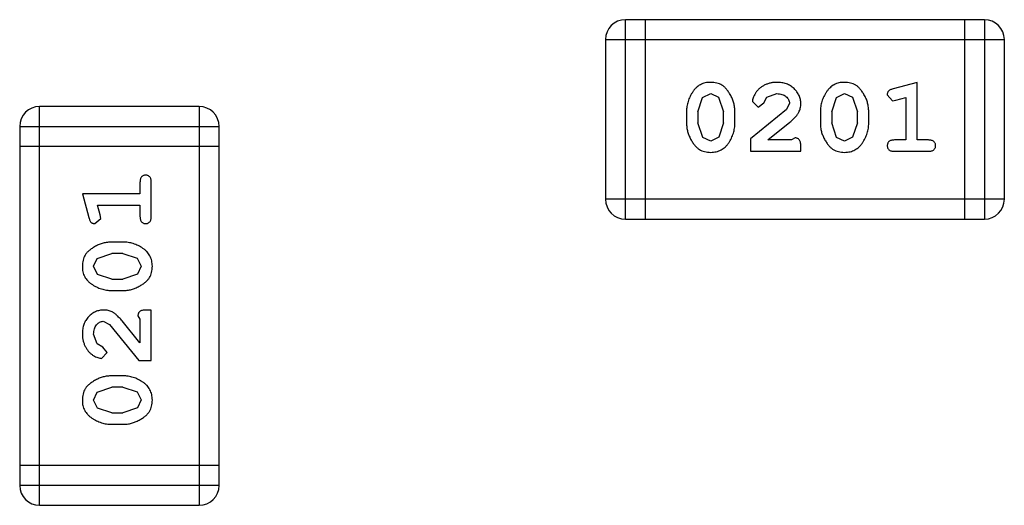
# Model space of a CAD drawing. Header units: inches. Extents: x -50 to 60, y -7 to 68.
# Tile 62 of 108: x -24.901 to -23.396, y 52.609 to 53.351. Entities that reach past the tile are written whole.
import ezdxf

# ---------------------------------------------------------------- set-up
doc = ezdxf.new("R2010")
doc.units = ezdxf.units.IN
doc.header["$LTSCALE"] = 1.21
doc.header["$MEASUREMENT"] = 0
doc.layers.get('0').update_dxf_attribs({"linetype": 'CONTINUOUS'})

msp = doc.modelspace()

# ---------------------------------------------------------------- linework, layer by layer
at = {"color": 7, "linetype": 'Continuous'}
for p, q in [((-23.9751, 53.0463), (-23.9751, 53.3511)), ((-23.4264, 53.3511), (-23.9751, 53.3511)), ((-23.9446, 53.0463), (-23.9446, 53.3511)), ((-23.4569, 53.3511), (-23.4569, 53.0463)), ((-23.4264, 53.3511), (-23.4264, 53.0463)), ((-24.0055, 53.3206), (-24.0055, 53.0767)), ((-24.0055, 53.3206), (-23.3959, 53.3206)), ((-23.3959, 53.0767), (-23.3959, 53.3206)), ((-23.5293, 53.2553), (-23.5658, 53.2454)), ((-23.5293, 53.1672), (-23.5293, 53.2553)), ((-23.8571, 53.2322), (-23.8447, 53.238)), ((-23.8447, 53.238), (-23.8326, 53.2327)), ((-23.8326, 53.2327), (-23.825, 53.2104)), ((-23.7637, 53.2241), (-23.7587, 53.2326)), ((-23.7587, 53.2326), (-23.7438, 53.238)), ((-23.6526, 53.2322), (-23.6402, 53.238)), ((-23.6402, 53.238), (-23.6281, 53.2327)), ((-23.6281, 53.2327), (-23.6205, 53.2104)), ((-23.5749, 53.2363), (-23.567, 53.227)), ((-24.8705, 52.6088), (-24.8705, 53.2184)), ((-24.6266, 53.2184), (-24.8705, 53.2184)), ((-24.6266, 53.2184), (-24.6266, 52.6088)), ((-23.8644, 53.2104), (-23.8571, 53.2322)), ((-23.781, 53.226), (-23.7722, 53.2175)), ((-23.7722, 53.2175), (-23.7637, 53.2241)), ((-23.7243, 53.2235), (-23.7291, 53.2138)), ((-23.6598, 53.2104), (-23.6526, 53.2322)), ((-23.567, 53.227), (-23.5616, 53.228)), ((-23.5616, 53.228), (-23.5466, 53.2322)), ((-23.5466, 53.2322), (-23.5466, 53.1672)), ((-23.8817, 53.2107), (-23.8817, 53.1929)), ((-23.8644, 53.2104), (-23.8644, 53.1932)), ((-23.825, 53.1932), (-23.825, 53.2104)), ((-23.8077, 53.1929), (-23.8077, 53.2107)), ((-23.7291, 53.2138), (-23.7841, 53.1688)), ((-23.6771, 53.2107), (-23.6771, 53.1929)), ((-23.6598, 53.2104), (-23.6598, 53.1932)), ((-23.6205, 53.1932), (-23.6205, 53.2104)), ((-23.6032, 53.1929), (-23.6032, 53.2107)), ((-24.901, 53.1879), (-24.901, 52.6393)), ((-24.901, 53.1879), (-24.5962, 53.1879)), ((-24.5962, 52.6393), (-24.5962, 53.1879)), ((-23.8567, 53.1709), (-23.8644, 53.1932)), ((-23.825, 53.1932), (-23.8323, 53.1714)), ((-23.7574, 53.1672), (-23.7238, 53.1942)), ((-23.6522, 53.1709), (-23.6598, 53.1932)), ((-23.6205, 53.1932), (-23.6278, 53.1714)), ((-24.5962, 53.1574), (-24.901, 53.1574)), ((-23.8446, 53.1656), (-23.8567, 53.1709)), ((-23.8323, 53.1714), (-23.8446, 53.1656)), ((-23.7841, 53.1688), (-23.7841, 53.1499)), ((-23.7212, 53.1672), (-23.7574, 53.1672)), ((-23.7157, 53.1704), (-23.7212, 53.1672)), ((-23.707, 53.1499), (-23.707, 53.1578)), ((-23.6401, 53.1656), (-23.6522, 53.1709)), ((-23.6278, 53.1714), (-23.6401, 53.1656)), ((-23.5466, 53.1672), (-23.5639, 53.1672)), ((-23.512, 53.1672), (-23.5293, 53.1672)), ((-23.7841, 53.1499), (-23.707, 53.1499)), ((-23.5639, 53.1499), (-23.512, 53.1499)), ((-24.7171, 53.1024), (-24.7171, 53.085)), ((-24.6998, 53.0504), (-24.6998, 53.1024)), ((-24.8052, 53.085), (-24.7953, 53.0485)), ((-24.7171, 53.085), (-24.8052, 53.085)), ((-24.7779, 53.0527), (-24.7821, 53.0677)), ((-24.7821, 53.0677), (-24.7171, 53.0677)), ((-24.7171, 53.0677), (-24.7171, 53.0504)), ((-23.3959, 53.0767), (-24.0055, 53.0767)), ((-24.7769, 53.0473), (-24.7779, 53.0527)), ((-24.7861, 53.0394), (-24.7769, 53.0473)), ((-23.9751, 53.0463), (-23.4264, 53.0463)), ((-24.7428, 53.0111), (-24.7606, 53.0111)), ((-24.7826, 52.9862), (-24.7603, 52.9938)), ((-24.7431, 52.9938), (-24.7603, 52.9938)), ((-24.7431, 52.9938), (-24.7213, 52.9866)), ((-24.7879, 52.9741), (-24.7826, 52.9862)), ((-24.7213, 52.9866), (-24.7155, 52.9743)), ((-24.7821, 52.9617), (-24.7879, 52.9741)), ((-24.7603, 52.9545), (-24.7821, 52.9617)), ((-24.7208, 52.9621), (-24.7431, 52.9545)), ((-24.7155, 52.9743), (-24.7208, 52.9621)), ((-24.7603, 52.9545), (-24.7431, 52.9545)), ((-24.7606, 52.9372), (-24.7428, 52.9372)), ((-24.6998, 52.9073), (-24.7077, 52.9073)), ((-24.6998, 52.8302), (-24.6998, 52.9073)), ((-24.7734, 52.89), (-24.7637, 52.8852)), ((-24.7171, 52.8569), (-24.7441, 52.8905)), ((-24.7202, 52.8986), (-24.7171, 52.8931)), ((-24.7171, 52.8931), (-24.7171, 52.8569)), ((-24.7637, 52.8852), (-24.7187, 52.8302)), ((-24.7825, 52.8556), (-24.7879, 52.8705)), ((-24.774, 52.8506), (-24.7825, 52.8556)), ((-24.7759, 52.8333), (-24.7674, 52.8422)), ((-24.7674, 52.8422), (-24.774, 52.8506)), ((-24.7187, 52.8302), (-24.6998, 52.8302)), ((-24.7428, 52.8066), (-24.7606, 52.8066)), ((-24.7879, 52.7696), (-24.7826, 52.7817)), ((-24.7826, 52.7817), (-24.7603, 52.7893)), ((-24.7431, 52.7893), (-24.7603, 52.7893)), ((-24.7431, 52.7893), (-24.7213, 52.782)), ((-24.7213, 52.782), (-24.7155, 52.7698)), ((-24.7821, 52.7572), (-24.7879, 52.7696)), ((-24.7155, 52.7698), (-24.7208, 52.7576)), ((-24.7603, 52.75), (-24.7821, 52.7572)), ((-24.7208, 52.7576), (-24.7431, 52.75)), ((-24.7603, 52.75), (-24.7431, 52.75)), ((-24.7606, 52.7327), (-24.7428, 52.7327)), ((-24.5962, 52.6697), (-24.901, 52.6697)), ((-24.5962, 52.6393), (-24.901, 52.6393)), ((-24.8705, 52.6088), (-24.6266, 52.6088))]:
    msp.add_line(p, q, dxfattribs=at)
for centre, start, end in [((-23.9751, 53.3206), 90, 180), ((-23.4264, 53.3206), 0, 90), ((-24.8705, 53.1879), 90, 180), ((-24.6266, 53.1879), 0, 90), ((-23.9751, 53.0767), 180, 270), ((-23.4264, 53.0767), 270, 0), ((-24.8705, 52.6393), 180, 270), ((-24.6266, 52.6393), 270, 0)]:
    msp.add_arc(centre, 0.0305, start, end, dxfattribs=at)
for points, knots in [([(-23.8449, 53.2553), (-23.8463, 53.2553), (-23.8491, 53.2552), (-23.8532, 53.2545), (-23.857, 53.2534), (-23.8606, 53.2518), (-23.8639, 53.2497), (-23.867, 53.2472), (-23.8697, 53.2442), (-23.8722, 53.2408), (-23.8744, 53.2372), (-23.8763, 53.2336), (-23.878, 53.2299), (-23.8793, 53.2261), (-23.8804, 53.2223), (-23.8811, 53.2185), (-23.8816, 53.2146), (-23.8816, 53.212), (-23.8817, 53.2107)], [0, 0, 0, 0, 0.06692, 0.130834, 0.19258, 0.252759, 0.312631, 0.373411, 0.436359, 0.501894, 0.568244, 0.632472, 0.69556, 0.757163, 0.818592, 0.878885, 0.939235, 1, 1, 1, 1]), ([(-23.8077, 53.2107), (-23.8077, 53.2118), (-23.8078, 53.2139), (-23.8081, 53.2171), (-23.8086, 53.2202), (-23.8093, 53.2233), (-23.8102, 53.2264), (-23.8113, 53.2294), (-23.8126, 53.2324), (-23.8141, 53.2352), (-23.8157, 53.238), (-23.8173, 53.2405), (-23.819, 53.2428), (-23.8207, 53.245), (-23.8224, 53.2468), (-23.8241, 53.2485), (-23.8258, 53.2499), (-23.8282, 53.2514), (-23.8314, 53.253), (-23.8355, 53.2544), (-23.8401, 53.2552), (-23.8432, 53.2553), (-23.8449, 53.2553)], [0, 0, 0, 0, 0.049855, 0.099516, 0.148482, 0.19758, 0.246804, 0.296268, 0.346517, 0.397047, 0.446826, 0.49336, 0.537801, 0.579207, 0.617974, 0.654833, 0.689171, 0.722088, 0.786392, 0.853518, 0.924186, 1, 1, 1, 1]), ([(-23.7437, 53.2553), (-23.7454, 53.2552), (-23.7488, 53.2551), (-23.7537, 53.2543), (-23.7584, 53.2528), (-23.7629, 53.2509), (-23.7671, 53.2484), (-23.7707, 53.2455), (-23.7739, 53.2423), (-23.7764, 53.2387), (-23.7784, 53.2352), (-23.7798, 53.2318), (-23.7808, 53.2288), (-23.7809, 53.2269), (-23.781, 53.226)], [0, 0, 0, 0, 0.098286, 0.193983, 0.289056, 0.384352, 0.477435, 0.566197, 0.652355, 0.737986, 0.818188, 0.887401, 0.94802, 1, 1, 1, 1]), ([(-23.707, 53.2225), (-23.7071, 53.2237), (-23.7071, 53.2259), (-23.7076, 53.2291), (-23.7084, 53.2322), (-23.7096, 53.2352), (-23.711, 53.238), (-23.7128, 53.2407), (-23.7149, 53.2433), (-23.7173, 53.2458), (-23.72, 53.248), (-23.7228, 53.25), (-23.7259, 53.2516), (-23.7291, 53.253), (-23.7325, 53.254), (-23.7361, 53.2548), (-23.7398, 53.2552), (-23.7424, 53.2553), (-23.7437, 53.2553)], [0, 0, 0, 0, 0.060981, 0.120256, 0.178148, 0.236115, 0.293993, 0.352864, 0.413358, 0.476056, 0.539296, 0.602396, 0.665116, 0.728325, 0.792919, 0.859317, 0.928302, 1, 1, 1, 1]), ([(-23.6403, 53.2553), (-23.6418, 53.2553), (-23.6446, 53.2552), (-23.6487, 53.2545), (-23.6525, 53.2534), (-23.6561, 53.2518), (-23.6594, 53.2497), (-23.6624, 53.2472), (-23.6652, 53.2442), (-23.6677, 53.2408), (-23.6699, 53.2372), (-23.6718, 53.2336), (-23.6735, 53.2299), (-23.6748, 53.2261), (-23.6759, 53.2223), (-23.6766, 53.2185), (-23.6771, 53.2146), (-23.6771, 53.212), (-23.6771, 53.2107)], [0, 0, 0, 0, 0.06692, 0.130834, 0.19258, 0.252759, 0.312631, 0.373411, 0.436359, 0.501894, 0.568244, 0.632472, 0.69556, 0.757163, 0.818592, 0.878885, 0.939235, 1, 1, 1, 1]), ([(-23.6032, 53.2107), (-23.6032, 53.2118), (-23.6033, 53.2139), (-23.6036, 53.2171), (-23.6041, 53.2202), (-23.6048, 53.2233), (-23.6057, 53.2264), (-23.6068, 53.2294), (-23.6081, 53.2324), (-23.6096, 53.2352), (-23.6112, 53.238), (-23.6128, 53.2405), (-23.6145, 53.2428), (-23.6161, 53.245), (-23.6179, 53.2468), (-23.6196, 53.2485), (-23.6213, 53.2499), (-23.6237, 53.2514), (-23.6268, 53.253), (-23.631, 53.2544), (-23.6356, 53.2552), (-23.6387, 53.2553), (-23.6403, 53.2553)], [0, 0, 0, 0, 0.049855, 0.099516, 0.148482, 0.19758, 0.246804, 0.296268, 0.346517, 0.397047, 0.446826, 0.49336, 0.537801, 0.579207, 0.617974, 0.654833, 0.689171, 0.722088, 0.786392, 0.853518, 0.924186, 1, 1, 1, 1]), ([(-23.7438, 53.238), (-23.7424, 53.238), (-23.7397, 53.2379), (-23.7359, 53.237), (-23.7325, 53.2356), (-23.7297, 53.2337), (-23.7273, 53.2315), (-23.7256, 53.229), (-23.7246, 53.2263), (-23.7244, 53.2244), (-23.7243, 53.2235)], [0, 0, 0, 0, 0.156344, 0.299348, 0.4327, 0.561, 0.682299, 0.791883, 0.89611, 1, 1, 1, 1]), ([(-23.5658, 53.2454), (-23.5667, 53.2452), (-23.5683, 53.2447), (-23.5703, 53.2438), (-23.572, 53.2429), (-23.5732, 53.2419), (-23.574, 53.2407), (-23.5745, 53.2394), (-23.5749, 53.2379), (-23.5749, 53.2368), (-23.5749, 53.2363)], [0, 0, 0, 0, 0.187321, 0.344927, 0.475328, 0.579604, 0.674244, 0.773631, 0.882025, 1, 1, 1, 1]), ([(-23.7238, 53.1942), (-23.7229, 53.195), (-23.7212, 53.1965), (-23.7189, 53.1987), (-23.7167, 53.2008), (-23.7149, 53.2028), (-23.7133, 53.2047), (-23.7119, 53.2065), (-23.7108, 53.2081), (-23.7097, 53.2101), (-23.7086, 53.2127), (-23.7077, 53.2159), (-23.7071, 53.2192), (-23.7071, 53.2214), (-23.707, 53.2225)], [0, 0, 0, 0, 0.103002, 0.197728, 0.285279, 0.365235, 0.437224, 0.502446, 0.560545, 0.611446, 0.707576, 0.80349, 0.900532, 1, 1, 1, 1]), ([(-23.8817, 53.1929), (-23.8816, 53.1919), (-23.8816, 53.1897), (-23.8813, 53.1866), (-23.8808, 53.1834), (-23.8801, 53.1803), (-23.8792, 53.1773), (-23.8781, 53.1743), (-23.8769, 53.1713), (-23.8754, 53.1685), (-23.8738, 53.1657), (-23.8722, 53.1632), (-23.8705, 53.1609), (-23.8689, 53.1588), (-23.8672, 53.1569), (-23.8655, 53.1552), (-23.8637, 53.1538), (-23.8614, 53.1522), (-23.8582, 53.1506), (-23.854, 53.1493), (-23.8494, 53.1485), (-23.8463, 53.1484), (-23.8446, 53.1483)], [0, 0, 0, 0, 0.049886, 0.09882, 0.148132, 0.19689, 0.246038, 0.295176, 0.345305, 0.395692, 0.445312, 0.491875, 0.535813, 0.577009, 0.616081, 0.652689, 0.687585, 0.720206, 0.785062, 0.85223, 0.923759, 1, 1, 1, 1]), ([(-23.8446, 53.1483), (-23.8432, 53.1484), (-23.8404, 53.1484), (-23.8363, 53.1492), (-23.8324, 53.1503), (-23.8288, 53.1519), (-23.8255, 53.1539), (-23.8225, 53.1564), (-23.8197, 53.1594), (-23.8172, 53.1627), (-23.815, 53.1663), (-23.8131, 53.17), (-23.8114, 53.1737), (-23.8101, 53.1775), (-23.809, 53.1813), (-23.8083, 53.1851), (-23.8078, 53.189), (-23.8077, 53.1916), (-23.8077, 53.1929)], [0, 0, 0, 0, 0.067217, 0.131051, 0.19272, 0.252824, 0.312745, 0.373449, 0.436041, 0.501494, 0.567761, 0.632087, 0.695096, 0.757109, 0.817993, 0.878657, 0.939311, 1, 1, 1, 1]), ([(-23.6771, 53.1929), (-23.6771, 53.1919), (-23.6771, 53.1897), (-23.6768, 53.1866), (-23.6763, 53.1834), (-23.6756, 53.1803), (-23.6747, 53.1773), (-23.6736, 53.1743), (-23.6723, 53.1713), (-23.6709, 53.1685), (-23.6693, 53.1657), (-23.6677, 53.1632), (-23.666, 53.1609), (-23.6644, 53.1588), (-23.6627, 53.1569), (-23.661, 53.1552), (-23.6592, 53.1538), (-23.6569, 53.1522), (-23.6537, 53.1506), (-23.6495, 53.1493), (-23.6449, 53.1485), (-23.6417, 53.1484), (-23.6401, 53.1483)], [0, 0, 0, 0, 0.049886, 0.09882, 0.148132, 0.19689, 0.246038, 0.295176, 0.345305, 0.395692, 0.445312, 0.491875, 0.535813, 0.577009, 0.616081, 0.652689, 0.687585, 0.720206, 0.785062, 0.85223, 0.923759, 1, 1, 1, 1]), ([(-23.6401, 53.1483), (-23.6387, 53.1484), (-23.6358, 53.1484), (-23.6317, 53.1492), (-23.6279, 53.1503), (-23.6243, 53.1519), (-23.621, 53.1539), (-23.618, 53.1564), (-23.6152, 53.1594), (-23.6127, 53.1627), (-23.6105, 53.1663), (-23.6086, 53.17), (-23.6069, 53.1737), (-23.6055, 53.1775), (-23.6045, 53.1813), (-23.6037, 53.1851), (-23.6033, 53.189), (-23.6032, 53.1916), (-23.6032, 53.1929)], [0, 0, 0, 0, 0.067217, 0.131051, 0.19272, 0.252824, 0.312745, 0.373449, 0.436041, 0.501494, 0.567761, 0.632087, 0.695096, 0.757109, 0.817993, 0.878657, 0.939311, 1, 1, 1, 1]), ([(-23.707, 53.1578), (-23.7071, 53.1588), (-23.7071, 53.1608), (-23.7075, 53.1635), (-23.7082, 53.1658), (-23.7093, 53.1675), (-23.7106, 53.1688), (-23.7121, 53.1697), (-23.7138, 53.1703), (-23.7151, 53.1703), (-23.7157, 53.1704)], [0, 0, 0, 0, 0.1844, 0.34094, 0.473574, 0.586824, 0.690029, 0.789175, 0.890445, 1, 1, 1, 1]), ([(-23.5639, 53.1672), (-23.5648, 53.1672), (-23.5665, 53.1671), (-23.5688, 53.1667), (-23.5707, 53.1659), (-23.5723, 53.1649), (-23.5734, 53.1635), (-23.5743, 53.162), (-23.5748, 53.1603), (-23.5749, 53.1592), (-23.5749, 53.1586)], [0, 0, 0, 0, 0.169102, 0.317658, 0.446239, 0.563118, 0.671828, 0.776546, 0.884858, 1, 1, 1, 1]), ([(-23.5749, 53.1586), (-23.5749, 53.1579), (-23.5748, 53.1568), (-23.5743, 53.1551), (-23.5735, 53.1536), (-23.5723, 53.1522), (-23.5707, 53.1512), (-23.5688, 53.1504), (-23.5665, 53.15), (-23.5648, 53.1499), (-23.5639, 53.1499)], [0, 0, 0, 0, 0.115051, 0.223278, 0.329269, 0.437893, 0.554681, 0.682591, 0.83103, 1, 1, 1, 1]), ([(-23.501, 53.1586), (-23.501, 53.1592), (-23.501, 53.1603), (-23.5016, 53.162), (-23.5024, 53.1635), (-23.5036, 53.1648), (-23.5051, 53.1659), (-23.5071, 53.1667), (-23.5094, 53.1671), (-23.5111, 53.1672), (-23.512, 53.1672)], [0, 0, 0, 0, 0.11517, 0.223509, 0.328254, 0.438012, 0.553651, 0.682263, 0.830856, 1, 1, 1, 1]), ([(-23.512, 53.1499), (-23.5111, 53.1499), (-23.5094, 53.15), (-23.5071, 53.1504), (-23.5051, 53.1511), (-23.5036, 53.1522), (-23.5024, 53.1536), (-23.5016, 53.1551), (-23.501, 53.1568), (-23.501, 53.1579), (-23.501, 53.1586)], [0, 0, 0, 0, 0.169012, 0.317488, 0.445429, 0.560977, 0.67065, 0.776666, 0.88492, 1, 1, 1, 1]), ([(-24.7084, 53.1134), (-24.7091, 53.1133), (-24.7102, 53.1133), (-24.7119, 53.1128), (-24.7134, 53.1119), (-24.7147, 53.1108), (-24.7158, 53.1092), (-24.7166, 53.1073), (-24.717, 53.1049), (-24.7171, 53.1032), (-24.7171, 53.1024)], [0, 0, 0, 0, 0.11517, 0.223509, 0.328254, 0.438012, 0.553651, 0.682263, 0.830856, 1, 1, 1, 1]), ([(-24.6998, 53.1024), (-24.6998, 53.1032), (-24.6999, 53.1049), (-24.7003, 53.1072), (-24.701, 53.1092), (-24.7021, 53.1108), (-24.7035, 53.1119), (-24.705, 53.1128), (-24.7067, 53.1133), (-24.7078, 53.1133), (-24.7084, 53.1134)], [0, 0, 0, 0, 0.169012, 0.317488, 0.445429, 0.560977, 0.67065, 0.776666, 0.88492, 1, 1, 1, 1]), ([(-24.7953, 53.0485), (-24.7951, 53.0476), (-24.7946, 53.0461), (-24.7937, 53.044), (-24.7928, 53.0423), (-24.7918, 53.0412), (-24.7906, 53.0404), (-24.7893, 53.0398), (-24.7878, 53.0395), (-24.7867, 53.0394), (-24.7861, 53.0394)], [0, 0, 0, 0, 0.187321, 0.344927, 0.475328, 0.579604, 0.674244, 0.773631, 0.882025, 1, 1, 1, 1]), ([(-24.7171, 53.0504), (-24.7171, 53.0495), (-24.717, 53.0479), (-24.7166, 53.0455), (-24.7158, 53.0436), (-24.7148, 53.042), (-24.7134, 53.0409), (-24.7119, 53.04), (-24.7102, 53.0395), (-24.7091, 53.0395), (-24.7084, 53.0394)], [0, 0, 0, 0, 0.169102, 0.317658, 0.446239, 0.563118, 0.671828, 0.776546, 0.884858, 1, 1, 1, 1]), ([(-24.7084, 53.0394), (-24.7078, 53.0395), (-24.7067, 53.0395), (-24.705, 53.04), (-24.7035, 53.0409), (-24.7021, 53.042), (-24.701, 53.0436), (-24.7003, 53.0455), (-24.6999, 53.0479), (-24.6998, 53.0495), (-24.6998, 53.0504)], [0, 0, 0, 0, 0.115051, 0.223278, 0.329269, 0.437893, 0.554681, 0.682591, 0.83103, 1, 1, 1, 1]), ([(-24.7606, 53.0111), (-24.7617, 53.0111), (-24.7638, 53.011), (-24.767, 53.0108), (-24.7701, 53.0102), (-24.7732, 53.0096), (-24.7763, 53.0086), (-24.7793, 53.0075), (-24.7823, 53.0062), (-24.7851, 53.0047), (-24.7879, 53.0031), (-24.7904, 53.0015), (-24.7927, 52.9998), (-24.7949, 52.9982), (-24.7967, 52.9965), (-24.7984, 52.9947), (-24.7998, 52.993), (-24.8013, 52.9906), (-24.8029, 52.9875), (-24.8043, 52.9833), (-24.8051, 52.9788), (-24.8051, 52.9756), (-24.8052, 52.974)], [0, 0, 0, 0, 0.049855, 0.099516, 0.148482, 0.19758, 0.246804, 0.296268, 0.346517, 0.397047, 0.446826, 0.49336, 0.537801, 0.579207, 0.617974, 0.654833, 0.689171, 0.722088, 0.786392, 0.853518, 0.924186, 1, 1, 1, 1]), ([(-24.6982, 52.9742), (-24.6983, 52.9757), (-24.6983, 52.9785), (-24.6991, 52.9826), (-24.7002, 52.9864), (-24.7018, 52.99), (-24.7038, 52.9933), (-24.7063, 52.9963), (-24.7092, 52.9992), (-24.7126, 53.0016), (-24.7162, 53.0038), (-24.7199, 53.0058), (-24.7236, 53.0074), (-24.7274, 53.0088), (-24.7312, 53.0098), (-24.735, 53.0106), (-24.7389, 53.011), (-24.7415, 53.0111), (-24.7428, 53.0111)], [0, 0, 0, 0, 0.067217, 0.131051, 0.19272, 0.252824, 0.312745, 0.373449, 0.436041, 0.501494, 0.567761, 0.632087, 0.695096, 0.757109, 0.817993, 0.878657, 0.939311, 1, 1, 1, 1]), ([(-24.8052, 52.974), (-24.8052, 52.9725), (-24.8051, 52.9697), (-24.8044, 52.9656), (-24.8033, 52.9618), (-24.8017, 52.9582), (-24.7996, 52.9549), (-24.7971, 52.9519), (-24.7941, 52.9491), (-24.7907, 52.9466), (-24.7871, 52.9444), (-24.7835, 52.9425), (-24.7798, 52.9408), (-24.776, 52.9395), (-24.7722, 52.9384), (-24.7684, 52.9377), (-24.7645, 52.9373), (-24.7619, 52.9372), (-24.7606, 52.9372)], [0, 0, 0, 0, 0.06692, 0.130834, 0.19258, 0.252759, 0.312631, 0.373411, 0.436359, 0.501894, 0.568244, 0.632472, 0.69556, 0.757163, 0.818592, 0.878885, 0.939235, 1, 1, 1, 1]), ([(-24.7428, 52.9372), (-24.7418, 52.9372), (-24.7396, 52.9372), (-24.7365, 52.9375), (-24.7333, 52.938), (-24.7302, 52.9387), (-24.7272, 52.9396), (-24.7242, 52.9407), (-24.7212, 52.942), (-24.7184, 52.9435), (-24.7156, 52.945), (-24.7131, 52.9467), (-24.7108, 52.9483), (-24.7087, 52.9499), (-24.7068, 52.9516), (-24.7051, 52.9533), (-24.7037, 52.9551), (-24.7021, 52.9574), (-24.7005, 52.9606), (-24.6992, 52.9648), (-24.6984, 52.9694), (-24.6983, 52.9726), (-24.6982, 52.9742)], [0, 0, 0, 0, 0.049886, 0.09882, 0.148132, 0.19689, 0.246038, 0.295176, 0.345305, 0.395692, 0.445312, 0.491875, 0.535813, 0.577009, 0.616081, 0.652689, 0.687585, 0.720206, 0.785062, 0.85223, 0.923759, 1, 1, 1, 1]), ([(-24.7724, 52.9073), (-24.7735, 52.9072), (-24.7757, 52.9072), (-24.779, 52.9067), (-24.7821, 52.9059), (-24.7851, 52.9048), (-24.7879, 52.9033), (-24.7906, 52.9015), (-24.7932, 52.8994), (-24.7957, 52.897), (-24.7979, 52.8944), (-24.7999, 52.8915), (-24.8015, 52.8885), (-24.8029, 52.8853), (-24.8039, 52.8818), (-24.8047, 52.8783), (-24.8051, 52.8745), (-24.8052, 52.8719), (-24.8052, 52.8706)], [0, 0, 0, 0, 0.060981, 0.120256, 0.178148, 0.236115, 0.293993, 0.352864, 0.413358, 0.476056, 0.539296, 0.602396, 0.665116, 0.728325, 0.792919, 0.859317, 0.928302, 1, 1, 1, 1]), ([(-24.7441, 52.8905), (-24.7449, 52.8914), (-24.7464, 52.8931), (-24.7486, 52.8955), (-24.7507, 52.8976), (-24.7527, 52.8994), (-24.7546, 52.9011), (-24.7564, 52.9024), (-24.758, 52.9035), (-24.76, 52.9046), (-24.7626, 52.9057), (-24.7658, 52.9066), (-24.7691, 52.9072), (-24.7713, 52.9072), (-24.7724, 52.9073)], [0, 0, 0, 0, 0.103002, 0.197728, 0.285279, 0.365235, 0.437224, 0.502446, 0.560545, 0.611446, 0.707576, 0.80349, 0.900532, 1, 1, 1, 1]), ([(-24.7077, 52.9073), (-24.7087, 52.9073), (-24.7107, 52.9072), (-24.7134, 52.9068), (-24.7157, 52.9061), (-24.7174, 52.905), (-24.7187, 52.9037), (-24.7196, 52.9022), (-24.7202, 52.9005), (-24.7202, 52.8993), (-24.7202, 52.8986)], [0, 0, 0, 0, 0.1844, 0.34094, 0.473574, 0.586824, 0.690029, 0.789175, 0.890445, 1, 1, 1, 1]), ([(-24.7879, 52.8705), (-24.7878, 52.8719), (-24.7878, 52.8746), (-24.7869, 52.8784), (-24.7855, 52.8818), (-24.7836, 52.8847), (-24.7814, 52.887), (-24.7789, 52.8887), (-24.7762, 52.8898), (-24.7743, 52.8899), (-24.7734, 52.89)], [0, 0, 0, 0, 0.156344, 0.299348, 0.4327, 0.561, 0.682299, 0.791883, 0.89611, 1, 1, 1, 1]), ([(-24.8052, 52.8706), (-24.8051, 52.8689), (-24.805, 52.8656), (-24.8042, 52.8606), (-24.8027, 52.8559), (-24.8008, 52.8514), (-24.7983, 52.8472), (-24.7954, 52.8436), (-24.7922, 52.8404), (-24.7886, 52.8379), (-24.7851, 52.836), (-24.7817, 52.8345), (-24.7787, 52.8336), (-24.7768, 52.8334), (-24.7759, 52.8333)], [0, 0, 0, 0, 0.098286, 0.193983, 0.289056, 0.384352, 0.477435, 0.566197, 0.652355, 0.737986, 0.818188, 0.887401, 0.94802, 1, 1, 1, 1]), ([(-24.7606, 52.8066), (-24.7617, 52.8066), (-24.7638, 52.8065), (-24.767, 52.8062), (-24.7701, 52.8057), (-24.7732, 52.805), (-24.7763, 52.8041), (-24.7793, 52.803), (-24.7823, 52.8017), (-24.7851, 52.8002), (-24.7879, 52.7986), (-24.7904, 52.797), (-24.7927, 52.7953), (-24.7949, 52.7937), (-24.7967, 52.7919), (-24.7984, 52.7902), (-24.7998, 52.7885), (-24.8013, 52.7861), (-24.8029, 52.783), (-24.8043, 52.7788), (-24.8051, 52.7742), (-24.8051, 52.7711), (-24.8052, 52.7695)], [0, 0, 0, 0, 0.049855, 0.099516, 0.148482, 0.19758, 0.246804, 0.296268, 0.346517, 0.397047, 0.446826, 0.49336, 0.537801, 0.579207, 0.617974, 0.654833, 0.689171, 0.722088, 0.786392, 0.853518, 0.924186, 1, 1, 1, 1]), ([(-24.6982, 52.7697), (-24.6983, 52.7711), (-24.6983, 52.774), (-24.6991, 52.7781), (-24.7002, 52.7819), (-24.7018, 52.7855), (-24.7038, 52.7888), (-24.7063, 52.7918), (-24.7092, 52.7946), (-24.7126, 52.7971), (-24.7162, 52.7993), (-24.7199, 52.8012), (-24.7236, 52.8029), (-24.7274, 52.8043), (-24.7312, 52.8053), (-24.735, 52.8061), (-24.7389, 52.8065), (-24.7415, 52.8066), (-24.7428, 52.8066)], [0, 0, 0, 0, 0.067217, 0.131051, 0.19272, 0.252824, 0.312745, 0.373449, 0.436041, 0.501494, 0.567761, 0.632087, 0.695096, 0.757109, 0.817993, 0.878657, 0.939311, 1, 1, 1, 1]), ([(-24.8052, 52.7695), (-24.8052, 52.768), (-24.8051, 52.7652), (-24.8044, 52.7611), (-24.8033, 52.7573), (-24.8017, 52.7537), (-24.7996, 52.7504), (-24.7971, 52.7474), (-24.7941, 52.7446), (-24.7907, 52.7421), (-24.7871, 52.7399), (-24.7835, 52.738), (-24.7798, 52.7363), (-24.776, 52.735), (-24.7722, 52.7339), (-24.7684, 52.7332), (-24.7645, 52.7327), (-24.7619, 52.7327), (-24.7606, 52.7327)], [0, 0, 0, 0, 0.06692, 0.130834, 0.19258, 0.252759, 0.312631, 0.373411, 0.436359, 0.501894, 0.568244, 0.632472, 0.69556, 0.757163, 0.818592, 0.878885, 0.939235, 1, 1, 1, 1]), ([(-24.7428, 52.7327), (-24.7418, 52.7327), (-24.7396, 52.7327), (-24.7365, 52.733), (-24.7333, 52.7335), (-24.7302, 52.7342), (-24.7272, 52.7351), (-24.7242, 52.7362), (-24.7212, 52.7375), (-24.7184, 52.7389), (-24.7156, 52.7405), (-24.7131, 52.7421), (-24.7108, 52.7438), (-24.7087, 52.7454), (-24.7068, 52.7471), (-24.7051, 52.7488), (-24.7037, 52.7506), (-24.7021, 52.7529), (-24.7005, 52.7561), (-24.6992, 52.7603), (-24.6984, 52.7649), (-24.6983, 52.7681), (-24.6982, 52.7697)], [0, 0, 0, 0, 0.049886, 0.09882, 0.148132, 0.19689, 0.246038, 0.295176, 0.345305, 0.395692, 0.445312, 0.491875, 0.535813, 0.577009, 0.616081, 0.652689, 0.687585, 0.720206, 0.785062, 0.85223, 0.923759, 1, 1, 1, 1])]:
    msp.add_open_spline(points, degree=3, knots=knots, dxfattribs=at)

doc.saveas('drawing.dxf')
